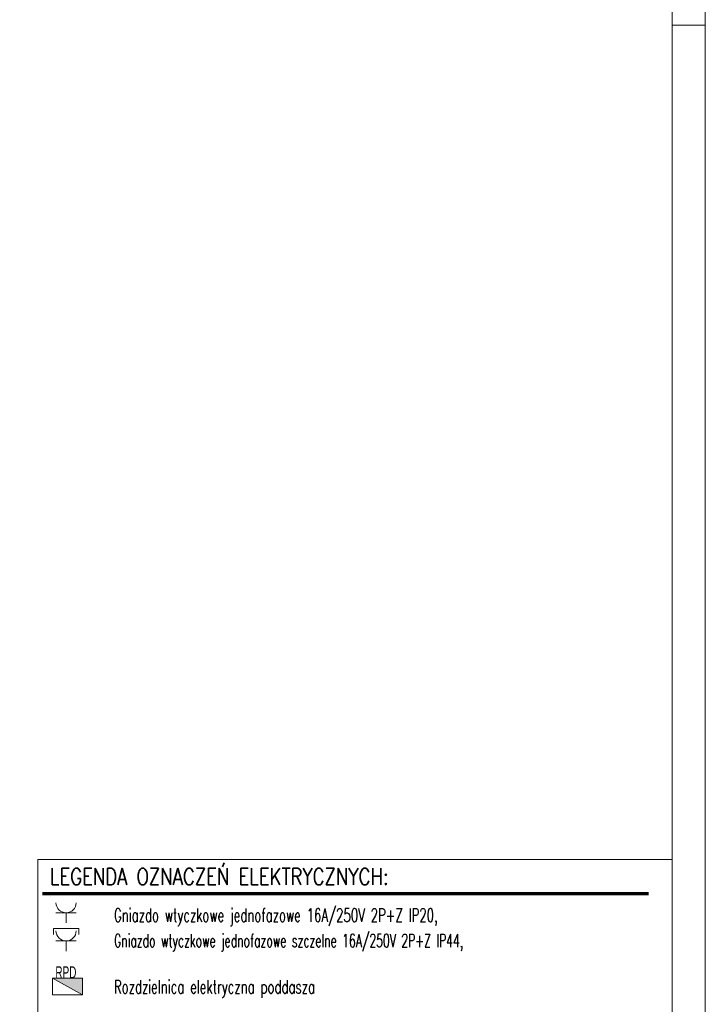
# Model space of a CAD drawing. Header units: millimetres. Extents: x 85284 to 143915, y -66821 to -28273.
# Tile 21 of 28: x 129285 to 130322, y -65227 to -63737. Entities that reach past the tile are written whole.
import ezdxf

# ---------------------------------------------------------------- set-up
doc = ezdxf.new("R2010")
doc.units = ezdxf.units.MM
for name, color, linetype, lineweight in [('IE_Gniazda', 3, 'Continuous', 15), ('IE_LEGENDA', 7, 'Continuous', 13), ('IE_OMEGA_BLOKI', 7, 'Continuous', 13), ('IE_OMEGA_Rozdzielnice', 1, 'Continuous', 13), ('IE_Ramka', 7, 'Continuous', 15), ('IE_Tabelka', 7, 'Continuous', 15)]:
    doc.layers.add(name, color=color, linetype=linetype, lineweight=lineweight)
doc.layers.add('IE_OMEGA_OPISY NIEDRUKOWALNE', color=2, linetype='Continuous', lineweight=13, plot=False)
doc.styles.add('arial', font='arial.ttf')
doc.styles.add('ARIAL_CE', font='arial.ttf')
doc.styles.add('omega_simplex', font='simplex.shx')

# ---------------------------------------------------------------- blocks, each defined once
blk = doc.blocks.new('*U1138')
at = {"layer": 'IE_Ramka'}
blk.add_line((-5, 297), (0, 297), dxfattribs=at)
for points in [[(-797, 0), (0, 0), (0, 444), (-797, 444)], [(-772, 5), (-5, 5), (-5, 439), (-772, 439)]]:
    blk.add_lwpolyline(points, close=True, dxfattribs=at)
blk = doc.blocks.new('G_poj_1faz_IP20')
at = {"layer": 'IE_Gniazda', "color": 0}
for p, q in [((-15.3, 15.3), (15.3, 15.3)), ((0, 15.3), (0, 0))]:
    blk.add_line(p, q, dxfattribs=at)
blk.add_arc((0, 30.7), 15.3, 180, 0, dxfattribs=at)
blk = doc.blocks.new('IE_gn_poj_1faz_IP44')
at = {"layer": 'IE_Gniazda', "color": 0}
for p, q in [((-19, 34.2), (-19, 25.2)), ((-19, 34.2), (19.1, 34.2)), ((19.1, 34.2), (19.1, 25.2)), ((-15.3, 15.3), (15.3, 15.3)), ((0, 15.3), (0, 0))]:
    blk.add_line(p, q, dxfattribs=at)
blk.add_arc((0, 30.7), 15.3, 180, 0, dxfattribs=at)
blk = doc.blocks.new('*U1146')
at = {"layer": 'IE_OMEGA_BLOKI'}
blk.add_hatch(color=0, dxfattribs=at).paths.add_polyline_path([(0, 0), (0, 25), (45, 0)])
at = {"layer": 'IE_OMEGA_BLOKI', "color": 0}
for points in [[(0, 0), (45, 0), (45, 25), (0, 25)], [(0, 0), (0, 25), (45, 0), (0, 0)]]:
    blk.add_lwpolyline(points, close=True, dxfattribs=at)
at = {"layer": 'IE_OMEGA_OPISY NIEDRUKOWALNE', "style": 'ARIAL_CE'}
for tag, p in [('H=', (2.3, -6)), ('R', (2.3, -14)), ('N', (2.3, -22))]:
    blk.add_attdef(tag, p, '', height=5, dxfattribs=at)

msp = doc.modelspace()

# ---------------------------------------------------------------- linework, layer by layer
at = {"layer": 'IE_LEGENDA', "color": 7}
msp.add_lwpolyline([(129312.1, -65007.6), (130272.1, -65007.6), (130272, -65698.6), (129312, -65698.6)], close=True, dxfattribs=at)
at = {"layer": 'IE_LEGENDA', "const_width": 5}
msp.add_lwpolyline([(129319.2, -65059.2), (130236.2, -65059.2)], dxfattribs=at)

# ---------------------------------------------------------------- block references
at = {"layer": 'IE_Gniazda'}
for name, p in [('G_poj_1faz_IP20', (129354.9, -65103.7)), ('IE_gn_poj_1faz_IP44', (129354.9, -65146.2))]:
    msp.add_blockref(name, p, dxfattribs=at)
at = {"layer": 'IE_OMEGA_Rozdzielnice', "rotation": 180}
msp.add_blockref('*U1146', (129379.6, -65187.3), dxfattribs=at)
at = {"layer": 'IE_Tabelka', "xscale": 10, "yscale": 10, "zscale": 10}
msp.add_blockref('*U1138', (130322, -66714.8), dxfattribs=at)

# ---------------------------------------------------------------- texts
at = {"layer": 'IE_LEGENDA', "color": 7, "style": 'omega_simplex', "width": 0.8}
msp.add_text('LEGENDA OZNACZEŃ ELEKTRYCZNYCH:', height=25, dxfattribs=at).set_placement((129330.3, -65046))
at = {"layer": 'IE_LEGENDA', "style": 'omega_simplex'}
for s, width, p in [('Gniazdo wtyczkowe jednofazowe 16A/250V 2P+Z IP20, ', 0.65, (129427.5, -65101.8)), ('Gniazdo wtyczkowe jednofazowe szczelne 16A/250V 2P+Z IP44,', 0.6, (129427.5, -65140.4)), ('Rozdzielnica elektryczna poddasza', 0.65, (129427.3, -65210.4))]:
    msp.add_text(s, height=20, dxfattribs=dict(at, width=width)).set_placement(p)
at = {"layer": 'IE_OMEGA_Rozdzielnice', "style": 'arial', "width": 0.6}
msp.add_text('RPD', height=18, dxfattribs=at).set_placement((129338.7, -65187.3))

doc.saveas('drawing.dxf')
